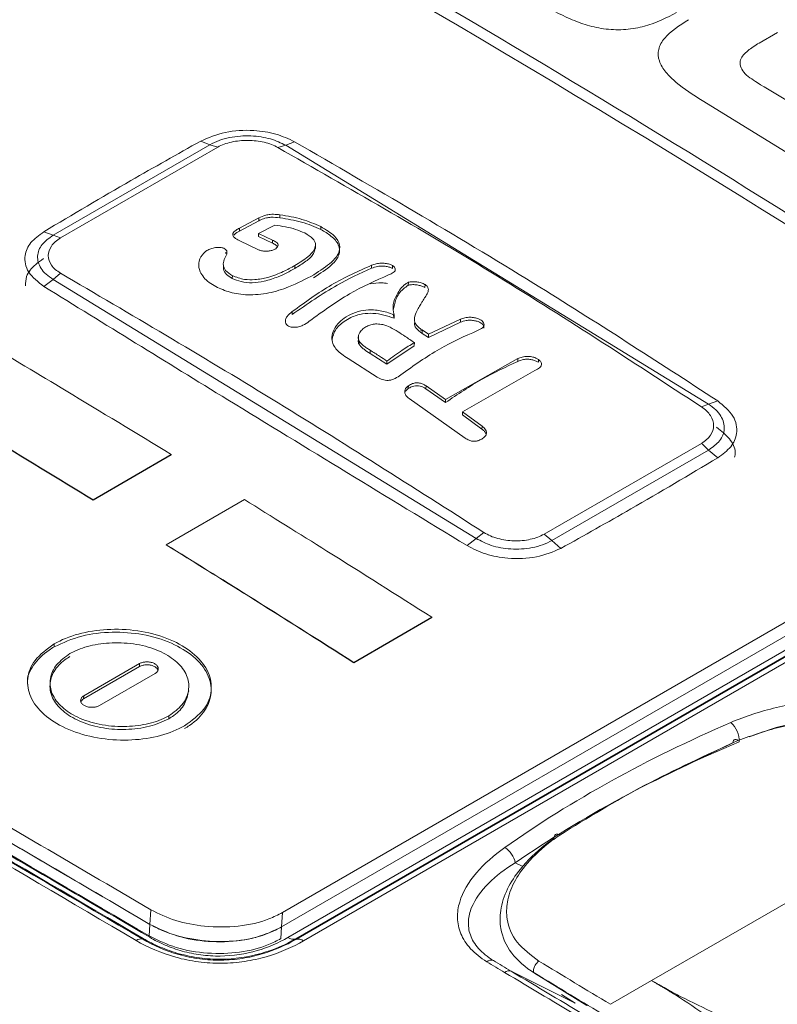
# Model space of a CAD drawing. Header units: millimetres. Extents: x -72 to 415, y 5 to 292.
# Tile 28 of 59: x 197 to 207, y 50 to 64. Entities that reach past the tile are written whole.
import ezdxf

# ---------------------------------------------------------------- set-up
doc = ezdxf.new("R2010")
doc.units = ezdxf.units.MM

msp = doc.modelspace()

# ---------------------------------------------------------------- linework, layer by layer
at = {"color": 8, "linetype": 'Continuous', "lineweight": 0}
for p, q in [((207.033, 63.528), (207.282, 63.671)), ((207.404, 62.049), (206.263, 62.747)), ((199.576, 62.149), (197.449, 60.921)), ((199.452, 62.198), (199.576, 62.149)), ((199.683, 62.117), (199.576, 62.149)), ((200.727, 62.189), (200.606, 62.141)), ((199.683, 62.114), (197.547, 60.884)), ((200.5, 62.11), (200.606, 62.141)), ((206.347, 58.627), (200.606, 62.141)), ((200.239, 61.115), (200.24, 61.156)), ((197.321, 60.967), (197.449, 60.921)), ((197.547, 60.884), (197.449, 60.921)), ((200.426, 60.813), (200.426, 60.854)), ((197.547, 60.405), (197.45, 60.319)), ((197.323, 60.224), (197.45, 60.319)), ((197.45, 60.319), (203.191, 56.805)), ((215.337, 59.787), (200.741, 51.361)), ((200.849, 51.344), (215.445, 59.77)), ((202.437, 59.631), (202.46, 59.625)), ((202.459, 59.594), (202.461, 59.634)), ((214.721, 59.52), (200.636, 51.389)), ((200.744, 51.372), (214.829, 59.503)), ((201.751, 59.319), (201.752, 59.36)), ((206.347, 58.627), (206.472, 58.672)), ((206.347, 58.627), (206.252, 58.59)), ((204.115, 56.864), (206.25, 58.095)), ((204.221, 56.777), (206.347, 58.004)), ((206.347, 58.004), (206.251, 58.097)), ((206.347, 58.004), (206.474, 57.9)), ((203.191, 56.805), (203.069, 56.707)), ((203.191, 56.805), (203.298, 56.885)), ((204.221, 56.777), (204.115, 56.864)), ((204.221, 56.777), (204.343, 56.67)), ((197.462, 55.333), (197.463, 55.373)), ((198.619, 55.066), (198.621, 55.106)), ((197.862, 54.629), (197.863, 54.669)), ((199.019, 54.358), (199.02, 54.397)), ((209.74, 53.21), (205.573, 50.804)), ((203.722, 52.402), (203.827, 52.35)), ((198.761, 51.567), (198.772, 51.765)), ((200.562, 51.728), (200.55, 51.531)), ((198.752, 51.409), (198.761, 51.567)), ((200.541, 51.373), (200.55, 51.531)), ((198.669, 51.376), (198.666, 51.364)), ((200.741, 51.361), (200.744, 51.372)), ((203.666, 50.932), (204.538, 50.498)), ((204.695, 50.466), (203.986, 50.904)), ((205.014, 50.482), (205.573, 50.804)), ((204.538, 50.498), (204.349, 50.613))]:
    msp.add_line(p, q, dxfattribs=at)
at = {"color": 7, "linetype": 'Continuous', "lineweight": 15}
for p, q in [((199.978, 61.018), (200.24, 61.155)), ((200.239, 61.115), (199.978, 60.977)), ((200.527, 61.158), (200.527, 61.198)), ((199.978, 60.977), (199.978, 61.018)), ((200.46, 61.057), (200.238, 60.944)), ((200.238, 60.944), (200.426, 60.854)), ((200.238, 60.903), (200.238, 60.944)), ((201.081, 60.998), (201.081, 61.039)), ((200.246, 60.719), (199.975, 60.848)), ((200.426, 60.813), (200.238, 60.903)), ((199.535, 60.712), (199.535, 60.713)), ((199.797, 60.674), (199.79, 60.686)), ((201.009, 60.741), (201.01, 60.781)), ((200.729, 60.469), (200.73, 60.509)), ((201.771, 60.473), (201.772, 60.513)), ((202.055, 60.47), (202.056, 60.511)), ((199.88, 60.332), (199.881, 60.372)), ((202.27, 60.241), (202.271, 60.282)), ((202.497, 60.21), (202.498, 60.251)), ((200.693, 59.844), (200.694, 59.885)), ((201.398, 59.794), (201.398, 59.795)), ((202.067, 59.844), (202.077, 59.794)), ((202.077, 59.8), (202.078, 59.84)), ((202.979, 59.739), (202.546, 59.531)), ((202.547, 59.577), (202.98, 59.78)), ((202.979, 59.74), (202.98, 59.781)), ((202.46, 59.634), (202.547, 59.577)), ((201.593, 59.539), (201.592, 59.503)), ((201.593, 59.555), (201.593, 59.551)), ((201.601, 59.442), (201.602, 59.482)), ((202.546, 59.531), (202.459, 59.588)), ((202.546, 59.537), (202.547, 59.577)), ((202.351, 59.418), (201.979, 59.169)), ((202.351, 59.424), (202.353, 59.464)), ((201.849, 58.993), (201.456, 59.246)), ((201.979, 59.169), (201.751, 59.317)), ((201.979, 59.171), (201.98, 59.212)), ((202.777, 58.689), (203.758, 59.246)), ((203.757, 59.207), (203.759, 59.248)), ((204.037, 59.196), (204.039, 59.236)), ((203.988, 59.082), (203.006, 58.523)), ((202.27, 58.838), (202.271, 58.879)), ((202.51, 58.837), (202.511, 58.877)), ((202.775, 58.649), (202.51, 58.836)), ((202.511, 58.876), (202.777, 58.689)), ((203.041, 58.167), (202.28, 58.704)), ((202.775, 58.649), (202.777, 58.69)), ((203.005, 58.484), (203.006, 58.524)), ((203.27, 58.289), (203.005, 58.483)), ((203.006, 58.523), (203.272, 58.329)), ((203.27, 58.289), (203.272, 58.329)), ((200.562, 51.728), (211.484, 58.033)), ((197.992, 57.33), (199.052, 57.942)), ((197.992, 57.326), (199.052, 57.939)), ((199.052, 57.942), (199.052, 57.939)), ((200.55, 51.531), (211.473, 57.836)), ((200.55, 51.531), (211.473, 57.836)), ((198.983, 56.72), (200.044, 57.332)), ((197.992, 57.33), (197.992, 57.326)), ((198.983, 56.72), (198.983, 56.717)), ((201.531, 55.121), (202.592, 55.734)), ((201.531, 55.118), (202.592, 55.73)), ((202.592, 55.734), (202.592, 55.73)), ((198.619, 55.066), (197.862, 54.629)), ((197.863, 54.669), (198.621, 55.106)), ((201.531, 55.121), (201.531, 55.118)), ((198.075, 54.536), (198.833, 54.973)), ((206.681, 54.035), (205.694, 53.556)), ((204.248, 52.733), (204.198, 52.698))]:
    msp.add_line(p, q, dxfattribs=at)
at = {"color": 8, "linetype": 'Continuous', "lineweight": 0, "flags": 128}
msp.add_lwpolyline([(206.681, 54.035), (206.683, 54.049), (206.688, 54.061), (206.694, 54.07), (206.703, 54.075), (206.712, 54.077), (206.723, 54.075), (206.735, 54.07), (206.747, 54.061)], dxfattribs=at)
at = {"color": 7, "linetype": 'Continuous', "lineweight": 15}
for centre, radius, start, end in [((92.616, -123.608), 217.442, 56.86142, 63.14396), ((64.527, -150.484), 236.985, 55.97606, 58.6987)]:
    msp.add_arc(centre, radius, start, end, dxfattribs=at)
at = {"color": 8, "linetype": 'Continuous', "lineweight": 0}
for centre, radius, start, end in [((206.415, 54.052), 0.348, 358.7125, 47.0922), ((203.431, 52.354), 0.295, 9.3101, 59.8027), ((198.634, 51.277), 0.0922, 69.8508, 129.6728), ((200.704, 51.472), 0.107, 230.7835, 291.7014), ((200.781, 51.261), 0.107, 50.6281, 111.6574), ((203.397, 50.988), 0.0932, 72.2192, 129.7627), ((203.638, 50.844), 0.0929, 72.3047, 129.8894)]:
    msp.add_arc(centre, radius, start, end, dxfattribs=at)
for centre, major_axis, ratio, start_param, end_param in [((349.323, -39.065), (225.448, -137.734), 0.005834, 2.268981, 2.274596), ((349.271, -39.15), (225.397, -137.647), 0.005644, 2.269083, 2.274699)]:
    msp.add_ellipse(centre, major_axis=major_axis, ratio=ratio, start_param=start_param, end_param=end_param, dxfattribs=at)
at = {"color": 7, "linetype": 'Continuous', "lineweight": 15}
for points, knots in [([(214.805, 61.033), (214.694, 61.113), (214.136, 61.51), (211.777, 63.154), (208.499, 65.277), (204.603, 67.57), (201.527, 69.257), (198.405, 70.857), (196.285, 71.843), (195.225, 72.337)], [0, 0, 0, 0, 0.018053, 0.090267, 0.379192, 0.534161, 0.689223, 0.844565, 1, 1, 1, 1]), ([(190.998, 70.458), (192.324, 69.779), (194.977, 68.42), (199.741, 65.806), (205.291, 62.588), (209.506, 59.901), (211.615, 58.556)], [0, 0, 0, 0, 0.193119, 0.386353, 0.692945, 1, 1, 1, 1]), ([(179.17, 63.08), (179.282, 63.017), (179.84, 62.701), (182.199, 61.362), (185.479, 59.487), (189.378, 57.239), (192.459, 55.454), (195.586, 53.632), (197.71, 52.387), (198.772, 51.765)], [0, 0, 0, 0, 0.018034, 0.090169, 0.378781, 0.533852, 0.689017, 0.844462, 1, 1, 1, 1]), ([(179.181, 62.871), (180.733, 61.989), (183.839, 60.224), (188.678, 57.44), (193.639, 54.566), (197.053, 52.567), (198.761, 51.567)], [0, 0, 0, 0, 0.249024, 0.498435, 0.74902, 1, 1, 1, 1]), ([(179.181, 62.87), (179.294, 62.807), (179.857, 62.487), (180.878, 61.907), (182.251, 61.126), (183.635, 60.336), (184.798, 59.67), (185.967, 58.999), (187.144, 58.322), (188.33, 57.639), (189.523, 56.95), (190.722, 56.256), (192.171, 55.415), (193.388, 54.708), (194.61, 53.996), (195.83, 53.284), (197.294, 52.427), (198.272, 51.854), (198.761, 51.567)], [0, 0, 0, 0, 0.018233, 0.091166, 0.164099, 0.237032, 0.309966, 0.346432, 0.419365, 0.492298, 0.528764, 0.601697, 0.67463, 0.747564, 0.78403, 0.856963, 0.928477, 1, 1, 1, 1]), ([(179.189, 62.703), (180.74, 61.821), (183.843, 60.058), (188.678, 57.277), (193.635, 54.405), (197.046, 52.408), (198.752, 51.409)], [0, 0, 0, 0, 0.249025, 0.4984362, 0.749021, 1, 1, 1, 1]), ([(200.527, 61.158), (200.486, 61.161), (200.424, 61.167), (200.333, 61.156), (200.281, 61.135), (200.249, 61.12), (200.239, 61.115)], [0, 0, 0, 0, 0.385271, 0.581864, 0.866029, 1, 1, 1, 1]), ([(200.24, 61.155), (200.269, 61.17), (200.314, 61.191), (200.403, 61.206), (200.47, 61.203), (200.514, 61.199), (200.527, 61.197)], [0, 0, 0, 0, 0.384911, 0.581527, 0.868656, 1, 1, 1, 1]), ([(200.527, 61.197), (200.579, 61.189), (200.681, 61.173), (200.876, 61.126), (201, 61.073), (201.081, 61.038)], [0, 0, 0, 0, 0.252557, 0.505181, 1, 1, 1, 1]), ([(201.081, 60.998), (201.04, 61.017), (200.96, 61.054), (200.778, 61.114), (200.627, 61.14), (200.527, 61.158)], [0, 0, 0, 0, 0.252848, 0.505586, 1, 1, 1, 1]), ([(199.975, 60.848), (199.951, 60.861), (199.916, 60.879), (199.889, 60.909), (199.883, 60.933), (199.896, 60.961), (199.93, 60.99), (199.963, 61.009), (199.978, 61.018)], [0, 0, 0, 0, 0.271541, 0.407806, 0.517549, 0.627484, 0.820967, 1, 1, 1, 1]), ([(199.978, 60.977), (199.952, 60.963), (199.921, 60.946), (199.904, 60.924), (199.901, 60.921)], [0, 0, 0, 0, 0.840483, 1, 1, 1, 1]), ([(200.864, 60.951), (200.823, 60.968), (200.744, 61.001), (200.604, 61.036), (200.508, 61.05), (200.46, 61.057)], [0, 0, 0, 0, 0.34792, 0.670206, 1, 1, 1, 1]), ([(200.73, 60.509), (200.793, 60.548), (200.905, 60.616), (200.999, 60.717), (201.018, 60.802), (200.978, 60.882), (200.906, 60.925), (200.864, 60.951)], [0, 0, 0, 0, 0.278382, 0.496523, 0.66349, 0.804868, 1, 1, 1, 1]), ([(200.985, 60.343), (201.075, 60.401), (201.229, 60.5), (201.345, 60.651), (201.34, 60.787), (201.238, 60.907), (201.13, 60.97), (201.081, 60.998)], [0, 0, 0, 0, 0.274625, 0.472766, 0.672269, 0.849009, 1, 1, 1, 1]), ([(201.081, 61.038), (201.151, 60.996), (201.275, 60.921), (201.349, 60.791), (201.333, 60.67), (201.219, 60.534), (201.074, 60.44), (200.986, 60.384)], [0, 0, 0, 0, 0.213878, 0.384251, 0.554282, 0.73155, 1, 1, 1, 1]), ([(200.426, 60.854), (200.444, 60.845), (200.472, 60.831), (200.499, 60.807), (200.506, 60.784), (200.495, 60.76), (200.477, 60.741), (200.463, 60.732), (200.459, 60.729)], [0, 0, 0, 0, 0.268295, 0.438981, 0.583669, 0.761645, 0.94289, 1, 1, 1, 1]), ([(200.495, 60.765), (200.488, 60.773), (200.471, 60.791), (200.443, 60.805), (200.426, 60.813)], [0, 0, 0, 0, 0.401794, 1, 1, 1, 1]), ([(199.655, 60.222), (199.625, 60.241), (199.531, 60.297), (199.439, 60.406), (199.414, 60.539), (199.453, 60.642), (199.513, 60.694), (199.535, 60.713)], [0, 0, 0, 0, 0.152154, 0.460061, 0.670425, 0.882016, 1, 1, 1, 1]), ([(199.535, 60.713), (199.552, 60.721), (199.587, 60.739), (199.653, 60.754), (199.714, 60.756), (199.754, 60.748), (199.769, 60.742), (199.772, 60.741)], [0, 0, 0, 0, 0.247978, 0.501316, 0.765736, 0.95208, 1, 1, 1, 1]), ([(199.772, 60.741), (199.781, 60.734), (199.8, 60.72), (199.81, 60.693), (199.807, 60.674), (199.806, 60.665)], [0, 0, 0, 0, 0.331012, 0.668341, 1, 1, 1, 1]), ([(200.459, 60.729), (200.446, 60.724), (200.42, 60.712), (200.369, 60.703), (200.316, 60.702), (200.273, 60.709), (200.252, 60.717), (200.246, 60.719)], [0, 0, 0, 0, 0.210253, 0.422529, 0.652725, 0.892609, 1, 1, 1, 1]), ([(201.004, 60.741), (201, 60.718), (200.99, 60.657), (200.886, 60.565), (200.781, 60.501), (200.729, 60.469)], [0, 0, 0, 0, 0.238216, 0.619624, 1, 1, 1, 1]), ([(197.072, 60.235), (197.073, 60.277), (197.076, 60.379), (197.177, 60.506), (197.281, 60.576), (197.318, 60.602)], [0, 0, 0, 0, 0.310708, 0.752955, 1, 1, 1, 1]), ([(199.806, 60.665), (199.793, 60.64), (199.768, 60.59), (199.75, 60.512), (199.787, 60.433), (199.847, 60.394), (199.881, 60.371)], [0, 0, 0, 0, 0.238981, 0.479722, 0.704007, 1, 1, 1, 1]), ([(201.772, 60.512), (201.792, 60.52), (201.83, 60.533), (201.894, 60.543), (201.958, 60.54), (202.014, 60.529), (202.044, 60.516), (202.056, 60.51)], [0, 0, 0, 0, 0.26117, 0.483218, 0.669274, 0.855298, 1, 1, 1, 1]), ([(199.88, 60.331), (199.853, 60.349), (199.797, 60.385), (199.756, 60.441), (199.761, 60.476), (199.762, 60.484)], [0, 0, 0, 0, 0.42908, 0.860265, 1, 1, 1, 1]), ([(200.729, 60.469), (200.658, 60.43), (200.535, 60.362), (200.33, 60.295), (200.151, 60.269), (199.998, 60.284), (199.918, 60.316), (199.88, 60.331)], [0, 0, 0, 0, 0.295671, 0.51167, 0.678757, 0.847292, 1, 1, 1, 1]), ([(199.881, 60.371), (199.934, 60.351), (200.025, 60.316), (200.199, 60.313), (200.384, 60.348), (200.57, 60.421), (200.679, 60.481), (200.73, 60.509)], [0, 0, 0, 0, 0.208137, 0.357036, 0.54075, 0.784982, 1, 1, 1, 1]), ([(201.771, 60.471), (201.615, 60.401), (201.258, 60.239), (200.897, 59.986), (200.693, 59.843)], [0, 0, 0, 0, 0.43401, 1, 1, 1, 1]), ([(200.694, 59.884), (200.872, 60.012), (201.232, 60.273), (201.59, 60.432), (201.772, 60.512)], [0, 0, 0, 0, 0.4934933, 1, 1, 1, 1]), ([(202.055, 60.47), (202.043, 60.475), (202.018, 60.487), (201.968, 60.498), (201.912, 60.503), (201.84, 60.497), (201.798, 60.481), (201.771, 60.471)], [0, 0, 0, 0, 0.138699, 0.290609, 0.467514, 0.655702, 1, 1, 1, 1]), ([(202.056, 60.51), (202.066, 60.503), (202.085, 60.488), (202.096, 60.463), (202.093, 60.437), (202.063, 60.407), (202.026, 60.391), (202.002, 60.381)], [0, 0, 0, 0, 0.156898, 0.305925, 0.484415, 0.676085, 1, 1, 1, 1]), ([(200.986, 60.384), (200.877, 60.325), (200.696, 60.228), (200.377, 60.127), (200.096, 60.101), (199.846, 60.138), (199.718, 60.194), (199.655, 60.222)], [0, 0, 0, 0, 0.283105, 0.472096, 0.662316, 0.834846, 1, 1, 1, 1]), ([(202.002, 60.381), (201.826, 60.304), (201.468, 60.147), (201.108, 59.885), (200.925, 59.752)], [0, 0, 0, 0, 0.492994, 1, 1, 1, 1]), ([(202.078, 59.84), (202.069, 59.887), (202.05, 59.986), (202.123, 60.127), (202.182, 60.23), (202.257, 60.273), (202.271, 60.281)], [0, 0, 0, 0, 0.269008, 0.560786, 0.920183, 1, 1, 1, 1]), ([(202.271, 60.281), (202.286, 60.284), (202.316, 60.291), (202.373, 60.289), (202.431, 60.279), (202.474, 60.263), (202.494, 60.252), (202.498, 60.25)], [0, 0, 0, 0, 0.219946, 0.441847, 0.683633, 0.92945, 1, 1, 1, 1]), ([(202.27, 60.241), (202.247, 60.225), (202.169, 60.172), (202.097, 60.058), (202.076, 59.951), (202.067, 59.902)], [0, 0, 0, 0, 0.184794, 0.626097, 1, 1, 1, 1]), ([(202.497, 60.21), (202.483, 60.217), (202.456, 60.231), (202.402, 60.244), (202.344, 60.251), (202.298, 60.248), (202.276, 60.242), (202.27, 60.241)], [0, 0, 0, 0, 0.209594, 0.421133, 0.656747, 0.904711, 1, 1, 1, 1]), ([(202.498, 60.25), (202.508, 60.242), (202.531, 60.225), (202.547, 60.187), (202.538, 60.137), (202.512, 60.1), (202.498, 60.079)], [0, 0, 0, 0, 0.135103, 0.313476, 0.609336, 1, 1, 1, 1]), ([(202.498, 60.079), (202.49, 60.067), (202.474, 60.041), (202.446, 59.995), (202.426, 59.961), (202.414, 59.941)], [0, 0, 0, 0, 0.288746, 0.577493, 1, 1, 1, 1]), ([(200.642, 59.686), (200.633, 59.693), (200.614, 59.708), (200.601, 59.741), (200.602, 59.778), (200.629, 59.83), (200.669, 59.863), (200.694, 59.884)], [0, 0, 0, 0, 0.142008, 0.289228, 0.462236, 0.648782, 1, 1, 1, 1]), ([(201.398, 59.794), (201.437, 59.818), (201.515, 59.864), (201.654, 59.904), (201.816, 59.911), (201.958, 59.883), (202.045, 59.852), (202.078, 59.84)], [0, 0, 0, 0, 0.206308, 0.413401, 0.600388, 0.847943, 1, 1, 1, 1]), ([(202.414, 59.941), (202.401, 59.918), (202.37, 59.866), (202.347, 59.788), (202.365, 59.712), (202.413, 59.667), (202.448, 59.642), (202.46, 59.634)], [0, 0, 0, 0, 0.241981, 0.554642, 0.729287, 0.905307, 1, 1, 1, 1]), ([(200.925, 59.752), (200.898, 59.733), (200.856, 59.702), (200.78, 59.674), (200.72, 59.668), (200.672, 59.673), (200.65, 59.682), (200.642, 59.686)], [0, 0, 0, 0, 0.342353, 0.542329, 0.743099, 0.903868, 1, 1, 1, 1]), ([(201.253, 59.43), (201.244, 59.457), (201.224, 59.517), (201.247, 59.619), (201.305, 59.717), (201.37, 59.771), (201.398, 59.794)], [0, 0, 0, 0, 0.214863, 0.470505, 0.768202, 1, 1, 1, 1]), ([(201.398, 59.751), (201.353, 59.714), (201.267, 59.641), (201.246, 59.548), (201.235, 59.503)], [0, 0, 0, 0, 0.51586, 1, 1, 1, 1]), ([(202.077, 59.794), (202.032, 59.809), (201.942, 59.841), (201.794, 59.865), (201.636, 59.856), (201.502, 59.813), (201.428, 59.769), (201.398, 59.751)], [0, 0, 0, 0, 0.205896, 0.412879, 0.601185, 0.837453, 1, 1, 1, 1]), ([(202.459, 59.588), (202.428, 59.611), (202.372, 59.651), (202.349, 59.709), (202.355, 59.735), (202.357, 59.741)], [0, 0, 0, 0, 0.497477, 0.881397, 1, 1, 1, 1]), ([(203.259, 59.728), (203.246, 59.735), (203.219, 59.749), (203.167, 59.762), (203.111, 59.769), (203.043, 59.763), (203.004, 59.748), (202.979, 59.739)], [0, 0, 0, 0, 0.15695, 0.3099531, 0.4900119, 0.6744322, 1, 1, 1, 1]), ([(202.98, 59.78), (202.999, 59.787), (203.037, 59.801), (203.103, 59.81), (203.169, 59.802), (203.222, 59.788), (203.249, 59.774), (203.261, 59.768)], [0, 0, 0, 0, 0.249134, 0.50136, 0.685885, 0.87036, 1, 1, 1, 1]), ([(203.261, 59.768), (203.269, 59.76), (203.288, 59.745), (203.301, 59.717), (203.301, 59.688), (203.274, 59.655), (203.235, 59.638), (203.209, 59.626)], [0, 0, 0, 0, 0.135875, 0.289927, 0.467125, 0.650068, 1, 1, 1, 1]), ([(201.668, 59.659), (201.651, 59.644), (201.613, 59.612), (201.588, 59.553), (201.591, 59.507), (201.6, 59.486), (201.602, 59.482)], [0, 0, 0, 0, 0.297306, 0.648597, 0.933024, 1, 1, 1, 1]), ([(202.131, 59.609), (202.097, 59.63), (202.036, 59.669), (201.937, 59.708), (201.849, 59.718), (201.778, 59.712), (201.718, 59.691), (201.685, 59.67), (201.668, 59.659)], [0, 0, 0, 0, 0.266019, 0.480548, 0.632119, 0.751726, 0.871476, 1, 1, 1, 1]), ([(202.353, 59.464), (202.311, 59.491), (202.238, 59.54), (202.164, 59.588), (202.131, 59.609)], [0, 0, 0, 0, 0.560059, 1, 1, 1, 1]), ([(203.209, 59.626), (203.038, 59.55), (202.692, 59.397), (202.343, 59.15), (202.167, 59.024)], [0, 0, 0, 0, 0.49408, 1, 1, 1, 1]), ([(203.295, 59.657), (203.297, 59.663), (203.301, 59.679), (203.287, 59.704), (203.268, 59.721), (203.259, 59.728)], [0, 0, 0, 0, 0.272391, 0.695366, 1, 1, 1, 1]), ([(199.052, 57.942), (198.576, 58.232), (197.727, 58.749), (196.876, 59.255), (196.502, 59.478)], [0, 0, 0, 0, 0.56, 1, 1, 1, 1]), ([(201.601, 59.44), (201.594, 59.456), (201.585, 59.48), (201.593, 59.504), (201.595, 59.511)], [0, 0, 0, 0, 0.708626, 1, 1, 1, 1]), ([(201.602, 59.482), (201.62, 59.461), (201.649, 59.427), (201.705, 59.389), (201.737, 59.369), (201.752, 59.36)], [0, 0, 0, 0, 0.459079, 0.729105, 1, 1, 1, 1]), ([(201.456, 59.246), (201.425, 59.266), (201.37, 59.302), (201.297, 59.362), (201.268, 59.407), (201.253, 59.43)], [0, 0, 0, 0, 0.372494, 0.681372, 1, 1, 1, 1]), ([(201.751, 59.317), (201.723, 59.335), (201.68, 59.362), (201.629, 59.403), (201.61, 59.427), (201.601, 59.44)], [0, 0, 0, 0, 0.484002, 0.739241, 1, 1, 1, 1]), ([(201.752, 59.36), (201.795, 59.332), (201.871, 59.283), (201.947, 59.234), (201.98, 59.212)], [0, 0, 0, 0, 0.5599514, 1, 1, 1, 1]), ([(201.98, 59.212), (202.05, 59.262), (202.174, 59.351), (202.298, 59.43), (202.353, 59.464)], [0, 0, 0, 0, 0.560003, 1, 1, 1, 1]), ([(203.757, 59.207), (203.595, 59.132), (203.27, 58.982), (202.941, 58.76), (202.775, 58.649)], [0, 0, 0, 0, 0.496208, 1, 1, 1, 1]), ([(204.037, 59.196), (204.024, 59.203), (203.997, 59.218), (203.946, 59.232), (203.89, 59.239), (203.822, 59.233), (203.782, 59.217), (203.757, 59.207)], [0, 0, 0, 0, 0.154812, 0.306974, 0.487033, 0.6745, 1, 1, 1, 1]), ([(203.758, 59.246), (203.777, 59.254), (203.816, 59.269), (203.88, 59.279), (203.947, 59.272), (204, 59.257), (204.027, 59.241), (204.038, 59.235)], [0, 0, 0, 0, 0.246706, 0.496306, 0.683163, 0.870025, 1, 1, 1, 1]), ([(204.038, 59.235), (204.048, 59.226), (204.067, 59.209), (204.08, 59.179), (204.078, 59.148), (204.05, 59.112), (204.013, 59.094), (203.988, 59.082)], [0, 0, 0, 0, 0.150399, 0.302921, 0.479554, 0.662153, 1, 1, 1, 1]), ([(202.167, 59.024), (202.143, 59.008), (202.106, 58.982), (202.047, 58.956), (201.999, 58.948), (201.944, 58.952), (201.893, 58.969), (201.861, 58.986), (201.849, 58.993)], [0, 0, 0, 0, 0.266621, 0.416452, 0.537443, 0.658125, 0.872825, 1, 1, 1, 1]), ([(197.992, 57.33), (197.516, 57.619), (196.666, 58.137), (195.816, 58.643), (195.442, 58.866)], [0, 0, 0, 0, 0.56, 1, 1, 1, 1]), ([(197.992, 57.326), (197.516, 57.616), (196.666, 58.134), (195.816, 58.64), (195.442, 58.862)], [0, 0, 0, 0, 0.56, 1, 1, 1, 1]), ([(202.28, 58.704), (202.264, 58.717), (202.237, 58.742), (202.221, 58.785), (202.223, 58.823), (202.242, 58.853), (202.262, 58.87), (202.271, 58.878)], [0, 0, 0, 0, 0.274894, 0.50272, 0.672057, 0.842264, 1, 1, 1, 1]), ([(202.27, 58.838), (202.255, 58.827), (202.24, 58.816), (202.234, 58.801), (202.233, 58.799)], [0, 0, 0, 0, 0.915769, 1, 1, 1, 1]), ([(202.51, 58.836), (202.485, 58.851), (202.449, 58.872), (202.388, 58.88), (202.338, 58.872), (202.298, 58.857), (202.276, 58.842), (202.27, 58.838)], [0, 0, 0, 0, 0.350645, 0.511982, 0.673532, 0.905532, 1, 1, 1, 1]), ([(202.271, 58.878), (202.289, 58.888), (202.32, 58.906), (202.373, 58.919), (202.425, 58.916), (202.471, 58.9), (202.498, 58.884), (202.511, 58.876)], [0, 0, 0, 0, 0.252707, 0.427478, 0.604016, 0.811123, 1, 1, 1, 1]), ([(203.33, 58.2), (203.329, 58.209), (203.327, 58.232), (203.302, 58.262), (203.28, 58.281), (203.27, 58.289)], [0, 0, 0, 0, 0.266476, 0.67884, 1, 1, 1, 1]), ([(203.272, 58.329), (203.29, 58.313), (203.318, 58.289), (203.335, 58.248), (203.329, 58.213), (203.308, 58.183), (203.288, 58.166), (203.28, 58.159)], [0, 0, 0, 0, 0.314991, 0.478428, 0.642904, 0.864116, 1, 1, 1, 1]), ([(206.457, 58.313), (206.52, 58.263), (206.646, 58.162), (206.722, 58.013), (206.706, 57.929), (206.702, 57.907)], [0, 0, 0, 0, 0.423702, 0.847403, 1, 1, 1, 1]), ([(203.28, 58.159), (203.264, 58.151), (203.235, 58.135), (203.186, 58.123), (203.139, 58.123), (203.089, 58.138), (203.059, 58.156), (203.041, 58.167)], [0, 0, 0, 0, 0.2276, 0.408898, 0.558282, 0.740555, 1, 1, 1, 1]), ([(202.592, 55.734), (202.116, 56.035), (201.267, 56.573), (200.418, 57.1), (200.044, 57.332)], [0, 0, 0, 0, 0.56, 1, 1, 1, 1]), ([(201.531, 55.121), (201.056, 55.423), (200.207, 55.961), (199.357, 56.488), (198.983, 56.72)], [0, 0, 0, 0, 0.5599997, 1, 1, 1, 1]), ([(201.531, 55.118), (201.056, 55.42), (200.206, 55.958), (199.357, 56.485), (198.983, 56.717)], [0, 0, 0, 0, 0.5599997, 1, 1, 1, 1]), ([(198.76, 51.391), (197.564, 52.091), (195.173, 53.491), (192.683, 54.941), (191.397, 55.686), (191.264, 55.762)], [0, 0, 0, 0, 0.472871, 0.945742, 1, 1, 1, 1]), ([(199.231, 54.223), (199.254, 54.237), (199.372, 54.309), (199.531, 54.469), (199.616, 54.716), (199.564, 54.973), (199.37, 55.208), (199.061, 55.396), (198.673, 55.513), (198.245, 55.544), (197.812, 55.495), (197.581, 55.388), (197.462, 55.333)], [0, 0, 0, 0, 0.025936, 0.131033, 0.236135, 0.343969, 0.453025, 0.558319, 0.669262, 0.774316, 0.883754, 1, 1, 1, 1]), ([(197.463, 55.373), (197.487, 55.387), (197.61, 55.453), (197.877, 55.543), (198.285, 55.585), (198.707, 55.547), (199.09, 55.423), (199.392, 55.231), (199.575, 54.993), (199.614, 54.733), (199.52, 54.471), (199.331, 54.334), (199.233, 54.263)], [0, 0, 0, 0, 0.025626, 0.129432, 0.233247, 0.340927, 0.450149, 0.555356, 0.666342, 0.771507, 0.880833, 1, 1, 1, 1]), ([(197.462, 55.333), (197.439, 55.319), (197.321, 55.248), (197.171, 55.089), (197.083, 54.921), (197.102, 54.834), (197.103, 54.829)], [0, 0, 0, 0, 0.1068007, 0.5395691, 0.9723572, 1, 1, 1, 1]), ([(199.233, 54.263), (199.209, 54.25), (199.086, 54.183), (198.819, 54.095), (198.412, 54.054), (197.989, 54.094), (197.606, 54.219), (197.304, 54.411), (197.121, 54.648), (197.082, 54.905), (197.176, 55.166), (197.365, 55.302), (197.463, 55.373)], [0, 0, 0, 0, 0.0256259, 0.1294323, 0.2332469, 0.3409318, 0.4501533, 0.5553597, 0.6663454, 0.771511, 0.8808363, 1, 1, 1, 1]), ([(197.676, 55.241), (197.7, 55.255), (197.8, 55.308), (198.017, 55.371), (198.335, 55.398), (198.665, 55.363), (198.952, 55.258), (199.167, 55.108), (199.286, 54.927), (199.299, 54.732), (199.221, 54.544), (199.086, 54.445), (199.02, 54.397)], [0, 0, 0, 0, 0.034273, 0.137601, 0.242883, 0.357928, 0.467374, 0.571114, 0.679682, 0.782459, 0.894812, 1, 1, 1, 1]), ([(197.674, 55.201), (197.652, 55.187), (197.559, 55.13), (197.447, 55.003), (197.388, 54.816), (197.43, 54.618), (197.59, 54.44), (197.829, 54.304), (198.122, 54.222), (198.444, 54.204), (198.763, 54.241), (198.935, 54.319), (199.019, 54.358)], [0, 0, 0, 0, 0.03387, 0.13711, 0.240066, 0.355111, 0.464894, 0.568454, 0.677049, 0.779789, 0.891904, 1, 1, 1, 1]), ([(199.02, 54.397), (198.996, 54.384), (198.896, 54.331), (198.679, 54.269), (198.361, 54.242), (198.032, 54.278), (197.744, 54.384), (197.53, 54.534), (197.41, 54.714), (197.397, 54.908), (197.475, 55.095), (197.61, 55.194), (197.676, 55.241)], [0, 0, 0, 0, 0.034273, 0.137594, 0.242869, 0.35791, 0.467359, 0.5711, 0.679669, 0.782445, 0.894797, 1, 1, 1, 1]), ([(198.87, 55.015), (198.866, 55.025), (198.857, 55.044), (198.823, 55.068), (198.78, 55.084), (198.73, 55.091), (198.679, 55.088), (198.641, 55.078), (198.624, 55.069), (198.619, 55.066)], [0, 0, 0, 0, 0.154806, 0.306272, 0.465166, 0.618247, 0.776133, 0.945468, 1, 1, 1, 1]), ([(198.621, 55.106), (198.633, 55.112), (198.657, 55.123), (198.704, 55.13), (198.756, 55.129), (198.805, 55.117), (198.844, 55.095), (198.869, 55.069), (198.878, 55.038), (198.871, 55.008), (198.853, 54.986), (198.837, 54.975), (198.833, 54.973)], [0, 0, 0, 0, 0.097546, 0.197755, 0.310279, 0.424128, 0.527332, 0.635606, 0.739926, 0.84748, 0.962812, 1, 1, 1, 1]), ([(198.075, 54.536), (198.064, 54.53), (198.039, 54.519), (197.992, 54.512), (197.94, 54.513), (197.891, 54.525), (197.852, 54.546), (197.827, 54.573), (197.818, 54.603), (197.825, 54.634), (197.843, 54.656), (197.859, 54.666), (197.863, 54.669)], [0, 0, 0, 0, 0.097539, 0.19774, 0.310258, 0.424108, 0.527314, 0.635588, 0.73991, 0.847461, 0.962793, 1, 1, 1, 1]), ([(199.019, 54.358), (199.041, 54.372), (199.133, 54.429), (199.25, 54.556), (199.275, 54.678), (199.288, 54.738)], [0, 0, 0, 0, 0.1410847, 0.5711333, 1, 1, 1, 1]), ([(197.862, 54.629), (197.851, 54.622), (197.836, 54.612), (197.83, 54.599), (197.828, 54.594)], [0, 0, 0, 0, 0.668639, 1, 1, 1, 1]), ([(209.323, 54.361), (209.136, 54.466), (208.909, 54.536), (208.437, 54.614), (208.192, 54.623), (207.719, 54.596), (207.488, 54.561), (207.05, 54.457), (206.844, 54.39), (206.652, 54.307)], [0, 0, 0, 0, 0.25, 0.25, 0.5, 0.5, 0.75, 0.75, 1, 1, 1, 1]), ([(206.747, 54.061), (206.945, 54.133), (207.332, 54.274), (207.955, 54.337), (208.481, 54.29), (208.795, 54.193), (208.927, 54.124), (208.955, 54.109)], [0, 0, 0, 0, 0.29704, 0.580045, 0.788551, 0.954947, 1, 1, 1, 1]), ([(209, 54.117), (208.97, 54.133), (208.83, 54.206), (208.5, 54.307), (207.948, 54.35), (207.373, 54.29), (207.037, 54.162), (206.901, 54.11)], [0, 0, 0, 0, 0.0510578, 0.2387746, 0.4717897, 0.7852036, 1, 1, 1, 1]), ([(204.328, 52.779), (204.705, 53.01), (205.46, 53.474), (206.317, 53.865), (206.747, 54.061)], [0, 0, 0, 0, 0.497919, 1, 1, 1, 1]), ([(204.248, 52.733), (204.248, 52.742), (204.249, 52.76), (204.26, 52.78), (204.278, 52.791), (204.299, 52.791), (204.317, 52.786), (204.326, 52.781), (204.328, 52.779)], [0, 0, 0, 0, 0.197304, 0.394607, 0.591922, 0.789272, 0.941942, 1, 1, 1, 1]), ([(204.198, 52.698), (204.198, 52.698), (204.176, 52.682), (204.022, 52.564), (203.804, 52.354), (203.604, 52.049), (203.513, 51.775), (203.513, 51.476), (203.641, 51.172), (203.859, 50.982), (203.986, 50.904), (203.986, 50.904)], [0, 0, 0, 0, 0.0000192, 0.0328787, 0.2364838, 0.3845799, 0.5375735, 0.6613364, 0.8343498, 0.9999905, 1, 1, 1, 1]), ([(198.772, 51.765), (198.882, 51.712), (199.101, 51.605), (199.521, 51.529), (199.966, 51.527), (200.33, 51.609), (200.502, 51.697), (200.562, 51.728)], [0, 0, 0, 0, 0.206667, 0.41273, 0.646473, 0.878568, 1, 1, 1, 1]), ([(200.55, 51.531), (200.438, 51.478), (200.214, 51.373), (199.786, 51.321), (199.344, 51.352), (198.991, 51.446), (198.816, 51.538), (198.761, 51.567)], [0, 0, 0, 0, 0.219648, 0.439467, 0.656434, 0.892272, 1, 1, 1, 1]), ([(198.761, 51.567), (198.879, 51.509), (199.115, 51.395), (199.554, 51.321), (199.993, 51.334), (200.332, 51.418), (200.495, 51.503), (200.55, 51.531)], [0, 0, 0, 0, 0.221903, 0.443807, 0.665711, 0.887617, 1, 1, 1, 1]), ([(198.669, 51.376), (198.742, 51.333), (198.82, 51.294), (198.983, 51.224), (199.07, 51.193), (199.249, 51.144), (199.341, 51.125), (199.53, 51.1), (199.627, 51.093), (199.913, 51.095), (200.101, 51.124), (200.446, 51.222), (200.603, 51.291), (200.744, 51.372)], [0, 0, 0, 0, 0.125, 0.125, 0.25, 0.25, 0.375, 0.375, 0.5, 0.5, 0.75, 0.75, 1, 1, 1, 1]), ([(198.753, 51.409), (198.871, 51.351), (199.106, 51.236), (199.545, 51.163), (199.984, 51.176), (200.324, 51.261), (200.486, 51.345), (200.541, 51.373)], [0, 0, 0, 0, 0.221958, 0.443916, 0.665874, 0.887835, 1, 1, 1, 1]), ([(200.636, 51.389), (200.511, 51.317), (200.371, 51.255), (200.061, 51.165), (199.89, 51.138), (199.629, 51.136), (199.539, 51.141), (199.367, 51.164), (199.283, 51.181), (199.12, 51.227), (199.041, 51.255), (198.895, 51.318), (198.825, 51.353), (198.76, 51.391)], [0, 0, 0, 0, 0.25, 0.25, 0.5, 0.5, 0.625, 0.625, 0.75, 0.75, 0.875, 0.875, 1, 1, 1, 1]), ([(203.965, 50.917), (204.085, 50.843), (204.325, 50.695), (204.565, 50.547), (204.684, 50.472)], [0, 0, 0, 0, 0.500001, 1, 1, 1, 1])]:
    msp.add_open_spline(points, degree=3, knots=knots, dxfattribs=at)
at = {"color": 8, "linetype": 'Continuous', "lineweight": 0}
for points in [[(215.577, 61.163), (212.4, 63.44), (209.125, 65.553), (205.76, 67.496)], [(205.662, 67.393), (209.024, 65.452), (212.297, 63.34), (215.471, 61.065)], [(188.226, 57.373), (191.591, 55.431), (195.044, 53.421), (198.575, 51.348)], [(198.666, 51.364), (195.137, 53.434), (191.687, 55.443), (188.324, 57.384)], [(206.652, 54.307), (205.516, 53.817), (204.49, 53.252), (203.58, 52.609)], [(203.722, 52.402), (204.625, 53.025), (205.64, 53.572), (206.763, 54.044)], [(203.338, 51.059), (203.418, 51.011), (203.498, 50.963), (203.578, 50.915)], [(203.666, 50.932), (203.586, 50.98), (203.506, 51.028), (203.426, 51.076)], [(204.739, 50.29), (204.38, 50.505), (204.023, 50.719), (203.666, 50.932)], [(203.578, 50.915), (203.935, 50.701), (204.293, 50.487), (204.652, 50.273)]]:
    msp.add_open_spline(points, degree=3, dxfattribs=at)
for points, knots in [([(205.914, 63.943), (205.777, 63.872), (205.574, 63.767), (205.226, 63.704), (204.953, 63.71), (204.696, 63.766), (204.39, 63.882), (204.194, 63.993), (204.063, 64.066)], [0, 0, 0, 0, 0.251952, 0.375117, 0.499306, 0.624343, 0.749546, 1, 1, 1, 1]), ([(206.263, 62.747), (206.139, 62.826), (205.952, 62.946), (205.76, 63.13), (205.666, 63.283), (205.655, 63.445), (205.77, 63.649), (205.954, 63.767), (206.076, 63.845)], [0, 0, 0, 0, 0.250443, 0.375667, 0.500765, 0.62481, 0.750418, 1, 1, 1, 1]), ([(207.01, 62.991), (206.941, 63.035), (206.804, 63.121), (206.748, 63.296), (206.876, 63.429), (206.981, 63.495), (207.033, 63.528)], [0, 0, 0, 0, 0.281511, 0.557451, 0.778397, 1, 1, 1, 1]), ([(207.836, 62.486), (207.682, 62.581), (207.406, 62.75), (207.131, 62.917), (207.01, 62.991)], [0, 0, 0, 0, 0.56, 1, 1, 1, 1]), ([(199.452, 62.198), (199.558, 62.243), (199.771, 62.334), (200.149, 62.355), (200.482, 62.303), (200.645, 62.227), (200.727, 62.189)], [0, 0, 0, 0, 0.279688, 0.559241, 0.779616, 1, 1, 1, 1]), ([(197.321, 60.967), (197.713, 61.2), (198.413, 61.616), (199.135, 62.02), (199.452, 62.198)], [0, 0, 0, 0, 0.559998, 1, 1, 1, 1]), ([(200.606, 62.141), (200.54, 62.173), (200.403, 62.238), (200.177, 62.27), (199.987, 62.268), (199.84, 62.247), (199.697, 62.209), (199.616, 62.169), (199.576, 62.149)], [0, 0, 0, 0, 0.221224, 0.460843, 0.587934, 0.720134, 0.857923, 1, 1, 1, 1]), ([(200.5, 62.11), (200.472, 62.125), (200.416, 62.153), (200.28, 62.193), (200.092, 62.216), (199.903, 62.196), (199.768, 62.158), (199.711, 62.131), (199.683, 62.117)], [0, 0, 0, 0, 0.1245113, 0.2495389, 0.4995878, 0.7498902, 0.8752836, 1, 1, 1, 1]), ([(200.727, 62.189), (201.817, 61.557), (203.763, 60.43), (205.645, 59.209), (206.472, 58.672)], [0, 0, 0, 0, 0.559992, 1, 1, 1, 1]), ([(206.252, 58.59), (205.3, 59.212), (203.397, 60.455), (201.466, 61.559), (200.5, 62.11)], [0, 0, 0, 0, 0.499996, 1, 1, 1, 1]), ([(197.323, 60.224), (197.244, 60.286), (197.085, 60.412), (197.045, 60.632), (197.127, 60.826), (197.256, 60.92), (197.321, 60.967)], [0, 0, 0, 0, 0.279728, 0.559287, 0.779644, 1, 1, 1, 1]), ([(197.449, 60.921), (197.394, 60.881), (197.279, 60.798), (197.23, 60.663), (197.241, 60.553), (197.279, 60.468), (197.347, 60.387), (197.415, 60.342), (197.45, 60.319)], [0, 0, 0, 0, 0.23059, 0.473109, 0.599432, 0.729395, 0.863445, 1, 1, 1, 1]), ([(197.547, 60.884), (197.522, 60.867), (197.473, 60.833), (197.404, 60.754), (197.366, 60.643), (197.404, 60.533), (197.472, 60.454), (197.522, 60.422), (197.547, 60.405)], [0, 0, 0, 0, 0.1247126, 0.2501021, 0.5004127, 0.7504557, 0.8754861, 1, 1, 1, 1]), ([(197.547, 60.405), (198.5, 59.846), (200.406, 58.728), (202.334, 57.5), (203.298, 56.885)], [0, 0, 0, 0, 0.499997, 1, 1, 1, 1]), ([(201.752, 60.259), (201.805, 60.268), (201.883, 60.281), (201.961, 60.27), (201.987, 60.266)], [0, 0, 0, 0, 0.6780595, 1, 1, 1, 1]), ([(203.069, 56.707), (201.98, 57.369), (200.035, 58.551), (198.152, 59.713), (197.323, 60.224)], [0, 0, 0, 0, 0.559992, 1, 1, 1, 1]), ([(206.472, 58.672), (206.552, 58.606), (206.71, 58.473), (206.75, 58.243), (206.668, 58.043), (206.539, 57.948), (206.474, 57.9)], [0, 0, 0, 0, 0.279727, 0.559271, 0.779635, 1, 1, 1, 1]), ([(206.251, 58.097), (206.276, 58.113), (206.325, 58.145), (206.394, 58.224), (206.432, 58.336), (206.394, 58.451), (206.326, 58.536), (206.277, 58.572), (206.252, 58.59)], [0, 0, 0, 0, 0.124713, 0.250104, 0.500413, 0.750453, 0.875485, 1, 1, 1, 1]), ([(206.347, 58.004), (206.403, 58.044), (206.517, 58.126), (206.567, 58.264), (206.556, 58.379), (206.517, 58.468), (206.45, 58.553), (206.382, 58.602), (206.347, 58.627)], [0, 0, 0, 0, 0.230832, 0.473432, 0.599737, 0.729643, 0.86359, 1, 1, 1, 1]), ([(206.474, 57.9), (206.082, 57.667), (205.382, 57.25), (204.66, 56.847), (204.343, 56.67)], [0, 0, 0, 0, 0.559998, 1, 1, 1, 1]), ([(203.191, 56.805), (203.257, 56.771), (203.394, 56.698), (203.619, 56.66), (203.809, 56.659), (203.957, 56.678), (204.1, 56.715), (204.18, 56.756), (204.221, 56.777)], [0, 0, 0, 0, 0.221247, 0.460874, 0.587962, 0.720156, 0.857937, 1, 1, 1, 1]), ([(203.298, 56.885), (203.326, 56.869), (203.383, 56.836), (203.518, 56.791), (203.706, 56.763), (203.895, 56.781), (204.03, 56.82), (204.087, 56.849), (204.115, 56.864)], [0, 0, 0, 0, 0.1245109, 0.249538, 0.4995872, 0.7498902, 0.8752837, 1, 1, 1, 1]), ([(204.343, 56.67), (204.236, 56.625), (204.024, 56.535), (203.646, 56.523), (203.313, 56.583), (203.15, 56.666), (203.069, 56.707)], [0, 0, 0, 0, 0.279688, 0.559241, 0.779616, 1, 1, 1, 1]), ([(204.044, 51.068), (203.934, 51.15), (203.711, 51.318), (203.6, 51.609), (203.605, 51.884), (203.696, 52.141), (203.893, 52.424), (204.122, 52.634), (204.291, 52.753), (204.328, 52.779)], [0, 0, 0, 0, 0.159324, 0.326502, 0.446878, 0.59176, 0.741986, 0.942675, 1, 1, 1, 1]), ([(203.58, 52.609), (203.431, 52.504), (203.301, 52.389), (203.09, 52.141), (203.01, 52.01), (202.947, 51.799), (202.937, 51.728), (202.94, 51.585), (202.954, 51.511), (203.013, 51.369), (203.057, 51.3), (203.177, 51.17), (203.25, 51.112), (203.338, 51.059)], [0, 0, 0, 0, 0.25, 0.25, 0.5, 0.5, 0.625, 0.625, 0.75, 0.75, 0.875, 0.875, 1, 1, 1, 1]), ([(203.426, 51.076), (203.345, 51.125), (203.278, 51.179), (203.172, 51.297), (203.135, 51.36), (203.091, 51.486), (203.083, 51.55), (203.091, 51.674), (203.106, 51.735), (203.178, 51.913), (203.259, 52.021), (203.463, 52.224), (203.585, 52.317), (203.722, 52.402)], [0, 0, 0, 0, 0.125, 0.125, 0.25, 0.25, 0.375, 0.375, 0.5, 0.5, 0.75, 0.75, 1, 1, 1, 1]), ([(198.575, 51.348), (198.734, 51.255), (198.915, 51.175), (199.211, 51.093), (199.315, 51.072), (199.525, 51.044), (199.63, 51.038), (199.841, 51.04), (199.947, 51.048), (200.15, 51.079), (200.247, 51.1), (200.53, 51.182), (200.698, 51.257), (200.849, 51.344)], [0, 0, 0, 0, 0.25, 0.25, 0.375, 0.375, 0.5, 0.5, 0.625, 0.625, 0.75, 0.75, 1, 1, 1, 1]), ([(200.741, 51.361), (200.606, 51.283), (200.456, 51.215), (200.199, 51.14), (200.11, 51.119), (199.925, 51.091), (199.827, 51.082), (199.632, 51.08), (199.535, 51.086), (199.34, 51.111), (199.245, 51.131), (198.973, 51.207), (198.809, 51.28), (198.666, 51.364)], [0, 0, 0, 0, 0.25, 0.25, 0.375, 0.375, 0.5, 0.5, 0.625, 0.625, 0.75, 0.75, 1, 1, 1, 1]), ([(203.986, 50.904), (203.982, 50.908), (203.974, 50.916), (203.97, 50.939), (203.973, 50.966), (203.984, 50.997), (203.998, 51.021), (204.018, 51.047), (204.032, 51.059), (204.044, 51.068)], [0, 0, 0, 0, 0.144485, 0.28897, 0.433455, 0.57794, 0.722425, 0.785368, 1, 1, 1, 1]), ([(207.281, 49.887), (207.154, 49.965), (206.917, 50.11), (206.451, 50.357), (206.072, 50.531), (205.831, 50.659), (205.729, 50.716), (205.671, 50.749), (205.621, 50.776), (205.594, 50.792), (205.573, 50.804)], [0, 0, 0, 0, 0.285181, 0.536191, 0.784841, 0.863804, 0.915404, 0.951308, 0.961683, 1, 1, 1, 1]), ([(205.573, 50.804), (205.594, 50.792), (205.62, 50.776), (205.67, 50.748), (205.707, 50.726), (205.759, 50.695), (205.801, 50.669), (205.869, 50.627), (206.067, 50.503), (206.403, 50.27), (206.825, 49.988), (207.05, 49.855), (207.169, 49.785)], [0, 0, 0, 0, 0.038449, 0.048853, 0.084851, 0.1029, 0.136645, 0.156534, 0.215817, 0.463966, 0.715957, 1, 1, 1, 1])]:
    msp.add_open_spline(points, degree=3, knots=knots, dxfattribs=at)
at = {"color": 7, "linetype": 'Continuous', "lineweight": 15}
msp.add_open_spline([(188.608, 57.232), (191.881, 55.342), (195.238, 53.388), (198.669, 51.376)], degree=3, dxfattribs=at)

doc.saveas('drawing.dxf')
